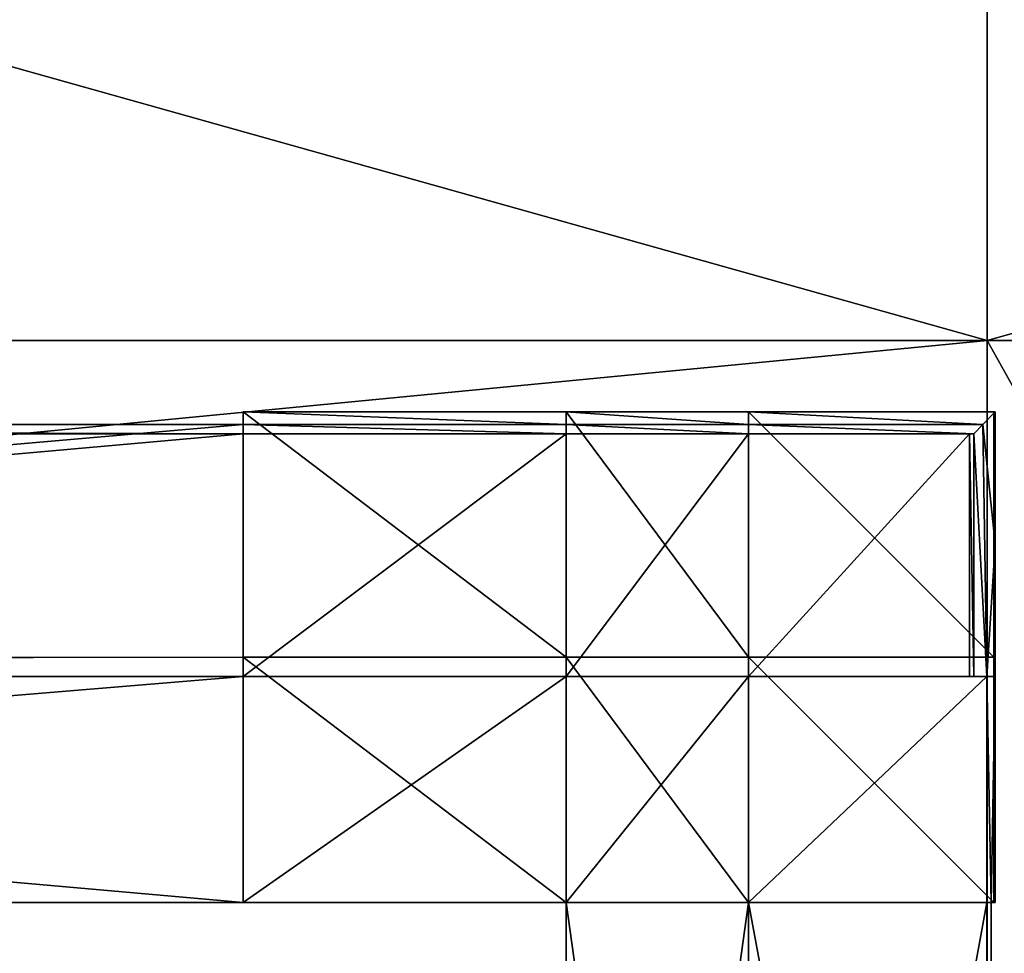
# Model space of a CAD drawing. Extents: x 0 to 35.8, y 0 to 27.5.
# Tile 156 of 256: x 10.7 to 12.2, y 23.1 to 24.6. Entities that reach past the tile are written whole.
import ezdxf

# ---------------------------------------------------------------- set-up
doc = ezdxf.new("R2010")
doc.units = 0
doc.header["$MEASUREMENT"] = 0
doc.layers.get('0').update_dxf_attribs({"color": 13, "linetype": 'CONTINUOUS'})
doc.layers.add('GRATE_-_1', color=250, linetype='CONTINUOUS')
doc.layers.add('RGM8058UC_-_BODY', color=252, linetype='CONTINUOUS')

# ---------------------------------------------------------------- blocks, each defined once
blk = doc.blocks.new('RGM8658UC_TRADECAD_V06_DXF')
at = {"layer": 'GRATE_-_1', "color": 0}
for p, q in [((11.5471, 23.9863, 6.8065), (11.0457, 23.9863, 6.8065)), ((11.0457, 23.9863, 6.8065), (11.0457, 23.6056, 6.8065)), ((11.0457, 23.6056, 7.0614), (11.0457, 23.9863, 7.0614)), ((11.0457, 23.9863, 7.0614), (11.0457, 23.9669, 7.7468)), ((11.0457, 23.9863, 7.0614), (11.5471, 23.9863, 7.0614)), ((11.0457, 23.9863, 7.0614), (11.0457, 23.9669, 7.7468)), ((11.0457, 23.9863, 7.0614), (11.5471, 23.9863, 7.0614)), ((11.0457, 23.9863, 7.0614), (11.0457, 23.9863, 6.8065)), ((11.5471, 23.9863, 6.8065), (11.0457, 23.9863, 6.8065)), ((11.0457, 23.9863, 7.0614), (11.0457, 23.9863, 6.8065)), ((11.0457, 23.6056, 7.0614), (11.0457, 23.9863, 7.0614)), ((11.0457, 23.9863, 6.8065), (11.0457, 23.6056, 6.8065)), ((11.5471, 23.6056, 6.8065), (11.5471, 23.9863, 6.8065)), ((11.5471, 23.9863, 7.0614), (11.5471, 23.9669, 7.7468)), ((11.5471, 23.9863, 6.8065), (11.5471, 23.9863, 7.0614)), ((11.8305, 23.9863, 6.8065), (11.5471, 23.9863, 6.8065)), ((11.5471, 23.6056, 6.8065), (11.5471, 23.9863, 6.8065)), ((11.5471, 23.9863, 7.0614), (11.5471, 23.9669, 7.7468)), ((11.5471, 23.9863, 7.0614), (11.8305, 23.9863, 7.0614)), ((11.5471, 23.9863, 7.0614), (11.8305, 23.9863, 7.0614)), ((11.5471, 23.9863, 6.8065), (11.5471, 23.9863, 7.0614)), ((11.8305, 23.9863, 6.8065), (11.5471, 23.9863, 6.8065)), ((12.2114, 23.9863, 6.8065), (11.8305, 23.9863, 6.8065)), ((11.8305, 23.9863, 6.8065), (11.8305, 23.6056, 6.8065)), ((11.8305, 23.9669, 7.7468), (11.8305, 23.9863, 7.0614)), ((11.8305, 23.9863, 7.0614), (12.2133, 23.9863, 7.0614)), ((11.8305, 23.9863, 7.0614), (12.2133, 23.9863, 7.0614)), ((11.8305, 23.9863, 7.0614), (11.8305, 23.9863, 6.8065)), ((12.2114, 23.9863, 6.8065), (11.8305, 23.9863, 6.8065)), ((11.8305, 23.9863, 6.8065), (11.8305, 23.6056, 6.8065)), ((11.8305, 23.9669, 7.7468), (11.8305, 23.9863, 7.0614)), ((11.8305, 23.9863, 7.0614), (11.8305, 23.9863, 6.8065)), ((12.1942, 23.9669, 7.7468), (12.2133, 23.9863, 7.0614)), ((12.1942, 23.9669, 7.7468), (12.2133, 23.9863, 7.0614)), ((12.2114, 23.6056, 6.8065), (12.2114, 23.9863, 6.8065)), ((12.2133, 23.9863, 7.0614), (12.2114, 23.9863, 6.8065)), ((12.2114, 23.6056, 6.8065), (12.2114, 23.9863, 6.8065)), ((12.2133, 23.9863, 7.0614), (12.2114, 23.9863, 6.8065)), ((12.2133, 23.9863, 7.0614), (12.2133, 23.781, 7.0614)), ((12.2133, 23.6056, 7.0614), (12.2133, 23.9863, 7.0614)), ((6.8119, 23.9669, 7.7468), (11.0457, 23.9669, 7.7468)), ((6.8119, 23.9669, 7.7468), (11.0457, 23.9669, 7.7468)), ((11.0457, 23.9521, 8.2709), (11.0457, 23.9669, 7.7468)), ((11.0457, 23.9669, 7.7468), (11.5471, 23.9669, 7.7468)), ((11.0457, 23.9669, 7.7468), (11.0457, 23.6056, 7.0614)), ((11.0457, 23.9521, 8.2709), (11.0457, 23.9669, 7.7468)), ((11.0457, 23.9669, 7.7468), (11.5471, 23.9669, 7.7468)), ((11.0457, 23.9669, 7.7468), (11.0457, 23.6056, 7.0614)), ((11.5471, 23.9669, 7.7468), (11.5471, 23.9521, 8.2709)), ((11.5471, 23.9669, 7.7468), (11.5471, 23.9521, 8.2709)), ((11.5471, 23.9669, 7.7468), (11.8305, 23.9669, 7.7468)), ((11.5471, 23.9669, 7.7468), (11.8305, 23.9669, 7.7468)), ((11.8305, 23.9521, 8.2709), (11.8305, 23.9669, 7.7468)), ((11.8305, 23.9669, 7.7468), (12.1942, 23.9669, 7.7468)), ((11.8305, 23.9669, 7.7468), (12.1942, 23.9669, 7.7468)), ((11.8305, 23.9521, 8.2709), (11.8305, 23.9669, 7.7468)), ((12.1942, 23.9669, 7.7468), (12.1801, 23.9521, 8.2709)), ((12.1942, 23.9669, 7.7468), (12.1801, 23.9521, 8.2709)), ((12.2002, 23.5758, 7.5334), (12.1942, 23.9669, 7.7468)), ((12.2002, 23.5758, 7.5334), (12.1942, 23.9669, 7.7468)), ((6.8115, 23.9521, 8.4201), (11.0457, 23.9521, 8.4201)), ((6.8115, 23.9521, 8.2709), (11.0457, 23.9521, 8.2709)), ((6.8115, 23.9521, 8.4201), (11.0457, 23.9521, 8.4201)), ((6.8115, 23.9521, 8.2709), (11.0457, 23.9521, 8.2709)), ((11.0457, 23.9521, 8.4201), (11.0457, 23.5758, 8.4201)), ((11.5471, 23.9521, 8.2709), (11.0457, 23.9521, 8.2709)), ((11.0457, 23.9521, 8.2709), (11.0457, 23.9521, 8.4201)), ((11.0457, 23.9521, 8.4201), (11.5471, 23.9521, 8.4201)), ((11.0457, 23.9521, 8.4201), (11.0457, 23.5758, 8.4201)), ((11.5471, 23.9521, 8.2709), (11.0457, 23.9521, 8.2709)), ((11.0457, 23.9521, 8.4201), (11.5471, 23.9521, 8.4201)), ((11.0457, 23.9521, 8.2709), (11.0457, 23.9521, 8.4201)), ((11.5471, 23.9521, 8.4201), (11.8305, 23.9521, 8.4201)), ((11.5471, 23.5758, 8.4201), (11.5471, 23.9521, 8.4201)), ((11.5471, 23.9521, 8.4201), (11.5471, 23.9521, 8.2709)), ((11.5471, 23.9521, 8.2709), (11.8305, 23.9521, 8.2709)), ((11.5471, 23.9521, 8.4201), (11.8305, 23.9521, 8.4201)), ((11.5471, 23.5758, 8.4201), (11.5471, 23.9521, 8.4201)), ((11.5471, 23.9521, 8.4201), (11.5471, 23.9521, 8.2709)), ((11.5471, 23.9521, 8.2709), (11.8305, 23.9521, 8.2709)), ((12.1801, 23.9521, 8.2709), (11.8305, 23.9521, 8.2709)), ((11.8305, 23.9521, 8.4201), (11.8305, 23.5758, 8.4201)), ((11.8305, 23.9521, 8.2709), (11.8305, 23.9521, 8.4201)), ((11.8305, 23.9521, 8.4201), (12.1734, 23.9521, 8.4201)), ((11.8305, 23.9521, 8.4201), (11.8305, 23.5758, 8.4201)), ((12.1801, 23.9521, 8.2709), (11.8305, 23.9521, 8.2709)), ((11.8305, 23.9521, 8.4201), (12.1734, 23.9521, 8.4201)), ((11.8305, 23.9521, 8.2709), (11.8305, 23.9521, 8.4201)), ((12.1734, 23.9521, 8.4201), (12.1801, 23.9521, 8.2709)), ((12.1734, 23.5758, 8.4201), (12.1734, 23.9521, 8.4201)), ((12.1734, 23.5758, 8.4201), (12.1734, 23.9521, 8.4201)), ((12.1734, 23.9521, 8.4201), (12.1801, 23.9521, 8.2709)), ((12.1801, 23.5758, 8.2709), (12.1801, 23.9521, 8.2709)), ((12.1801, 23.5758, 8.2709), (12.1801, 23.9521, 8.2709)), ((12.2133, 23.781, 7.0614), (12.2002, 23.5758, 7.5334)), ((12.2133, 23.781, 7.0614), (12.2002, 23.5758, 7.5334)), ((12.2133, 23.781, 7.0614), (12.2133, 23.5758, 7.0614)), ((11.0457, 23.6056, 7.0614), (6.8125, 23.5988, 7.0614)), ((11.0457, 23.6056, 7.0614), (6.8125, 23.5988, 7.0614)), ((11.0457, 23.2248, 7.0614), (11.0457, 23.6056, 7.0614)), ((11.0457, 23.6056, 6.8065), (11.5471, 23.6056, 6.8065)), ((11.0457, 23.6056, 6.8065), (11.5471, 23.6056, 6.8065)), ((11.0457, 23.6056, 6.8065), (11.0457, 23.2248, 6.8065)), ((11.0457, 23.6056, 7.0614), (11.0457, 23.6056, 6.8065)), ((11.0457, 23.6056, 7.0614), (11.0457, 23.6056, 6.8065)), ((11.0457, 23.2248, 7.0614), (11.0457, 23.6056, 7.0614)), ((11.0457, 23.6056, 6.8065), (11.0457, 23.2248, 6.8065)), ((11.5471, 23.2248, 6.8065), (11.5471, 23.6056, 6.8065)), ((11.8305, 23.6056, 6.8065), (11.5471, 23.6056, 6.8065)), ((11.5471, 23.2248, 6.8065), (11.5471, 23.6056, 6.8065)), ((11.8305, 23.6056, 6.8065), (11.5471, 23.6056, 6.8065)), ((11.8305, 23.6056, 6.8065), (12.2114, 23.6056, 6.8065)), ((11.8305, 23.2248, 6.8065), (11.8305, 23.6056, 6.8065)), ((11.8305, 23.6056, 6.8065), (12.2114, 23.6056, 6.8065)), ((11.8305, 23.2248, 6.8065), (11.8305, 23.6056, 6.8065)), ((12.2114, 23.6056, 6.8065), (12.2133, 23.6056, 7.0614)), ((12.2114, 23.6056, 6.8065), (12.2133, 23.6056, 7.0614)), ((12.2114, 23.6056, 6.8065), (12.2114, 23.2248, 6.8065)), ((12.2114, 23.6056, 6.8065), (12.2114, 23.2248, 6.8065)), ((12.2133, 23.2248, 7.0614), (12.2133, 23.6056, 7.0614)), ((6.8115, 23.5758, 8.2709), (11.0457, 23.5758, 8.2709)), ((11.0457, 23.5758, 7.5334), (6.8115, 23.5758, 7.5334)), ((11.0457, 23.5758, 8.4201), (6.8115, 23.5758, 8.4201)), ((6.8115, 23.5758, 8.2709), (11.0457, 23.5758, 8.2709)), ((11.0457, 23.5758, 8.4201), (6.8115, 23.5758, 8.4201)), ((11.0457, 23.5758, 7.5334), (6.8115, 23.5758, 7.5334)), ((11.0457, 23.5758, 8.2709), (11.0457, 23.5758, 7.5334)), ((11.5471, 23.5758, 8.2709), (11.0457, 23.5758, 8.2709)), ((11.0457, 23.5758, 8.2709), (11.0457, 23.5758, 8.4201)), ((11.0457, 23.5758, 8.4201), (11.5471, 23.5758, 8.4201)), ((11.5471, 23.5758, 7.5334), (11.0457, 23.5758, 7.5334)), ((11.0457, 23.5758, 8.2709), (11.0457, 23.5758, 7.5334)), ((11.5471, 23.5758, 8.2709), (11.0457, 23.5758, 8.2709)), ((11.0457, 23.2248, 7.5334), (11.0457, 23.5758, 7.5334)), ((11.5471, 23.5758, 7.5334), (11.0457, 23.5758, 7.5334)), ((11.0457, 23.5758, 8.4201), (11.5471, 23.5758, 8.4201)), ((11.0457, 23.5758, 8.2709), (11.0457, 23.5758, 8.4201)), ((11.0457, 23.2248, 7.5334), (11.0457, 23.5758, 7.5334)), ((11.5471, 23.5758, 7.5334), (11.5471, 23.5758, 8.2709)), ((11.5471, 23.5758, 8.2709), (11.8305, 23.5758, 8.2709)), ((11.8305, 23.5758, 7.5334), (11.5471, 23.5758, 7.5334)), ((11.8305, 23.5758, 8.4201), (11.5471, 23.5758, 8.4201)), ((11.5471, 23.5758, 8.4201), (11.5471, 23.5758, 8.2709)), ((11.5471, 23.5758, 7.5334), (11.5471, 23.5758, 8.2709)), ((11.5471, 23.5758, 7.5334), (11.5471, 23.2248, 7.5334)), ((11.5471, 23.5758, 8.2709), (11.8305, 23.5758, 8.2709)), ((11.5471, 23.5758, 8.4201), (11.5471, 23.5758, 8.2709)), ((11.8305, 23.5758, 8.4201), (11.5471, 23.5758, 8.4201)), ((11.5471, 23.5758, 7.5334), (11.5471, 23.2248, 7.5334)), ((11.8305, 23.5758, 7.5334), (11.5471, 23.5758, 7.5334)), ((11.8305, 23.5758, 8.2709), (11.8305, 23.5758, 7.5334)), ((12.1801, 23.5758, 8.2709), (11.8305, 23.5758, 8.2709)), ((11.8305, 23.5758, 8.2709), (11.8305, 23.5758, 8.4201)), ((11.8305, 23.5758, 8.4201), (12.1734, 23.5758, 8.4201)), ((11.8305, 23.2248, 7.5334), (11.8305, 23.5758, 7.5334)), ((11.8305, 23.5758, 7.5334), (12.2002, 23.5758, 7.5334)), ((12.1801, 23.5758, 8.2709), (11.8305, 23.5758, 8.2709)), ((11.8305, 23.5758, 7.5334), (12.2002, 23.5758, 7.5334)), ((11.8305, 23.5758, 8.2709), (11.8305, 23.5758, 7.5334)), ((11.8305, 23.5758, 8.4201), (12.1734, 23.5758, 8.4201)), ((11.8305, 23.5758, 8.2709), (11.8305, 23.5758, 8.4201)), ((11.8305, 23.2248, 7.5334), (11.8305, 23.5758, 7.5334)), ((12.1734, 23.5758, 8.4201), (12.1801, 23.5758, 8.2709)), ((12.1734, 23.5758, 8.4201), (12.1801, 23.5758, 8.2709)), ((12.2002, 23.5758, 7.5334), (12.1801, 23.5758, 8.2709)), ((12.2002, 23.5758, 7.5334), (12.1801, 23.5758, 8.2709)), ((12.2133, 23.5758, 7.0614), (12.2002, 23.5758, 7.5334)), ((12.2133, 23.5758, 7.0614), (12.2002, 23.5758, 7.5334)), ((12.2002, 23.2248, 7.5334), (12.2002, 23.5758, 7.5334)), ((12.2002, 23.2248, 7.5334), (12.2002, 23.5758, 7.5334)), ((12.2073, 23.2248, 7.2783), (12.2133, 23.5758, 7.0614)), ((12.2073, 23.2248, 7.2783), (12.2133, 23.5758, 7.0614)), ((12.2133, 23.5758, 7.0614), (12.2133, 23.2248, 7.0614)), ((6.8121, 23.2248, 7.5334), (11.0457, 23.2248, 7.5334)), ((6.8121, 23.2248, 7.5334), (11.0457, 23.2248, 7.5334)), ((6.8125, 23.2248, 7.0614), (11.0457, 23.2248, 7.0614)), ((6.8125, 23.2248, 7.0614), (11.0457, 23.2248, 7.0614)), ((11.0457, 23.2248, 6.8065), (11.5471, 23.2248, 6.8065)), ((11.0457, 23.2248, 7.5334), (11.5471, 23.2248, 7.5334)), ((11.5471, 23.2248, 7.0614), (11.0457, 23.2248, 7.0614)), ((11.0457, 23.2248, 7.0614), (11.0457, 23.2248, 7.5334)), ((11.0457, 23.2248, 7.5334), (11.5471, 23.2248, 7.5334)), ((11.0457, 23.2248, 7.0614), (11.0457, 23.2248, 7.5334)), ((11.0457, 23.2248, 6.8065), (11.0457, 23.2248, 7.0614)), ((11.5471, 23.2248, 7.0614), (11.0457, 23.2248, 7.0614)), ((11.0457, 23.2248, 6.8065), (11.5471, 23.2248, 6.8065)), ((11.0457, 23.2248, 6.8065), (11.0457, 23.2248, 7.0614)), ((11.5471, 23.2248, 7.5334), (11.5471, 23.2248, 7.0614)), ((11.5471, 23.2248, 7.5334), (11.5471, 23.2248, 7.0614)), ((11.5471, 23.2248, 7.5334), (11.5471, 21.1946, 7.5334)), ((11.5471, 21.1946, 7.0614), (11.5471, 23.2248, 7.0614)), ((11.5471, 23.2248, 6.8065), (11.8305, 23.2248, 6.8065)), ((11.5471, 21.1946, 7.0614), (11.5471, 23.2248, 7.0614)), ((11.8305, 23.2248, 7.0614), (11.5471, 23.2248, 7.0614)), ((11.5471, 23.2248, 7.0614), (11.5471, 23.2248, 6.8065)), ((11.5471, 23.2248, 7.0614), (11.5471, 23.2248, 6.8065)), ((11.8305, 23.2248, 7.0614), (11.5471, 23.2248, 7.0614)), ((11.5471, 23.2248, 6.8065), (11.8305, 23.2248, 6.8065)), ((11.5471, 23.2248, 7.5334), (11.5471, 21.1946, 7.5334)), ((11.5471, 23.2248, 7.5334), (11.8305, 23.2248, 7.5334)), ((11.5471, 23.2248, 7.5334), (11.8305, 23.2248, 7.5334)), ((11.8305, 21.1946, 7.5334), (11.8305, 23.2248, 7.5334)), ((11.8305, 23.2248, 7.5334), (12.2002, 23.2248, 7.5334)), ((11.8305, 23.2248, 7.0614), (11.8305, 21.1946, 7.0614)), ((11.8305, 21.1946, 7.2783), (11.8305, 23.2248, 7.2783)), ((11.8305, 23.2248, 7.2783), (11.8305, 23.2248, 7.0614)), ((11.8305, 23.2248, 7.5334), (12.2002, 23.2248, 7.5334)), ((11.8305, 23.2248, 7.0614), (11.8305, 21.1946, 7.0614)), ((11.8305, 23.2248, 7.0614), (11.8305, 23.2248, 6.8065)), ((11.8305, 21.1946, 7.5334), (11.8305, 23.2248, 7.5334)), ((11.8305, 23.2248, 6.8065), (12.2114, 23.2248, 6.8065)), ((11.8305, 23.2248, 7.0614), (12.2133, 23.2248, 7.0614)), ((11.8305, 23.2248, 6.8065), (12.2114, 23.2248, 6.8065)), ((11.8305, 23.2248, 7.0614), (11.8305, 23.2248, 6.8065)), ((12.2073, 23.2248, 7.2783), (11.8305, 23.2248, 7.2783)), ((11.8305, 21.1946, 7.2783), (11.8305, 23.2248, 7.2783)), ((12.2073, 23.2248, 7.2783), (11.8305, 23.2248, 7.2783)), ((11.8305, 23.2248, 7.0614), (12.2133, 23.2248, 7.0614)), ((11.8305, 23.2248, 7.2783), (11.8305, 23.2248, 7.0614)), ((12.2073, 23.2248, 7.2783), (12.2002, 23.2248, 7.5334)), ((12.2002, 23.2248, 7.5334), (12.2002, 21.1946, 7.5334)), ((12.2002, 23.2248, 7.5334), (12.2002, 21.1946, 7.5334)), ((12.2073, 23.2248, 7.2783), (12.2002, 23.2248, 7.5334)), ((12.2133, 23.2248, 7.0614), (12.2073, 23.2248, 7.2783)), ((12.2073, 23.2248, 7.2783), (12.2073, 21.1946, 7.2783)), ((12.2073, 23.2248, 7.2783), (12.2073, 21.1946, 7.2783)), ((12.2133, 23.2248, 7.0614), (12.2073, 23.2248, 7.2783)), ((12.2114, 23.2248, 6.8065), (12.2133, 23.2248, 7.0614)), ((12.2114, 23.2248, 6.8065), (12.2133, 23.2248, 7.0614))]:
    blk.add_line(p, q, dxfattribs=at)
at = {"layer": 'RGM8058UC_-_BODY', "color": 0}
for p, q in [((12.2007, 24.0972, 7.4867), (12.2007, 27.2891, 7.4867)), ((12.2007, 24.0972, 7.4867), (12.2007, 27.2891, 7.4867)), ((12.2007, 27.2867, 5.9479), (12.2007, 24.0972, 5.9479)), ((12.2007, 27.2867, 5.9479), (12.2007, 24.0972, 5.9479)), ((0.8357, 24.0972, 6.7115), (12.2007, 24.0972, 6.7115)), ((12.2007, 24.0972), (0.8357, 24.0972)), ((12.2007, 24.0972, 7.4867), (0.8357, 24.0972, 7.4867)), ((0.8357, 24.0972, 6.7115), (12.2007, 24.0972, 6.7115)), ((12.2007, 24.0972, 7.4867), (0.8357, 24.0972, 7.4867)), ((12.2007, 24.0972), (0.8357, 24.0972)), ((12.2007, 24.0972, 5.9479), (0.8357, 24.0972, 5.9479)), ((12.2007, 24.0972, 5.9479), (0.8357, 24.0972, 5.9479)), ((12.2007, 24.0972, 6.7115), (12.2007, 23.0972, 6.7115)), ((23.5753, 24.0972, 7.4867), (12.2007, 24.0972, 7.4867)), ((23.5753, 24.0972, 6.7115), (12.2007, 24.0972, 6.7115)), ((12.2007, 24.0972, 6.7115), (12.2007, 24.0972, 7.4867)), ((23.5753, 24.0972, 7.4867), (12.2007, 24.0972, 7.4867)), ((23.5753, 24.0972), (12.2007, 24.0972)), ((12.2007, 24.0972), (12.2007, 3.6756)), ((23.5753, 24.0972, 6.7115), (12.2007, 24.0972, 6.7115)), ((12.2007, 24.0972, 6.7115), (12.2007, 23.0972, 6.7115)), ((12.2007, 24.0972), (12.2007, 3.6756)), ((23.5753, 24.0972), (12.2007, 24.0972)), ((23.5753, 24.0972, 5.9479), (12.2007, 24.0972, 5.9479)), ((12.2007, 24.0972, 5.9479), (12.2007, 24.0972)), ((23.5753, 24.0972, 5.9479), (12.2007, 24.0972, 5.9479)), ((12.2007, 24.0972, 6.7115), (12.2007, 24.0972, 7.4867)), ((12.2007, 24.0972, 5.9479), (12.2007, 24.0972))]:
    blk.add_line(p, q, dxfattribs=at)
at = {"layer": 'GRATE_-_1', "color": 250}
mesh = blk.add_polyface(dxfattribs=at)
corners = [(11.5471, 23.6056, 6.8065), (11.0457, 23.9863, 6.8065), (11.0457, 23.6056, 6.8065), (11.5471, 23.9863, 6.8065)]
mesh.append_faces([[corners[k] for k in face] for face in [(0, 1, 2), (1, 0, 3)]], dxfattribs={"vtx0": -1, "color": 250})
mesh = blk.add_polyface(dxfattribs=at)
corners = [(11.0457, 23.9863, 7.0614), (11.0457, 23.9669, 7.7468), (11.0457, 23.6056, 7.0614)]
mesh.append_faces([[corners[k] for k in face] for face in [(0, 1, 2)]], dxfattribs={"color": 250})
mesh = blk.add_polyface(dxfattribs=at)
corners = [(11.5471, 23.9669, 7.7468), (11.0457, 23.9863, 7.0614), (11.5471, 23.9863, 7.0614), (11.0457, 23.9669, 7.7468)]
mesh.append_faces([[corners[k] for k in face] for face in [(0, 1, 2), (1, 0, 3)]], dxfattribs={"vtx0": -1, "color": 250})
mesh = blk.add_polyface(dxfattribs=at)
corners = [(11.5471, 23.9863, 7.0614), (11.0457, 23.9863, 6.8065), (11.5471, 23.9863, 6.8065), (11.0457, 23.9863, 7.0614)]
mesh.append_faces([[corners[k] for k in face] for face in [(0, 1, 2), (1, 0, 3)]], dxfattribs={"vtx0": -1, "color": 250})
mesh = blk.add_polyface(dxfattribs=at)
corners = [(11.0457, 23.9863, 6.8065), (11.0457, 23.6056, 7.0614), (11.0457, 23.6056, 6.8065), (11.0457, 23.9863, 7.0614)]
mesh.append_faces([[corners[k] for k in face] for face in [(0, 1, 2), (1, 0, 3)]], dxfattribs={"vtx0": -1, "color": 250})
mesh = blk.add_polyface(dxfattribs=at)
corners = [(11.8305, 23.6056, 6.8065), (11.5471, 23.9863, 6.8065), (11.5471, 23.6056, 6.8065), (11.8305, 23.9863, 6.8065)]
mesh.append_faces([[corners[k] for k in face] for face in [(0, 1, 2), (1, 0, 3)]], dxfattribs={"vtx0": -1, "color": 250})
mesh = blk.add_polyface(dxfattribs=at)
corners = [(11.8305, 23.9669, 7.7468), (11.5471, 23.9863, 7.0614), (11.8305, 23.9863, 7.0614), (11.5471, 23.9669, 7.7468)]
mesh.append_faces([[corners[k] for k in face] for face in [(0, 1, 2), (1, 0, 3)]], dxfattribs={"vtx0": -1, "color": 250})
mesh = blk.add_polyface(dxfattribs=at)
corners = [(11.8305, 23.9863, 7.0614), (11.5471, 23.9863, 6.8065), (11.8305, 23.9863, 6.8065), (11.5471, 23.9863, 7.0614)]
mesh.append_faces([[corners[k] for k in face] for face in [(0, 1, 2), (1, 0, 3)]], dxfattribs={"vtx0": -1, "color": 250})
mesh = blk.add_polyface(dxfattribs=at)
corners = [(12.2114, 23.6056, 6.8065), (11.8305, 23.9863, 6.8065), (11.8305, 23.6056, 6.8065), (12.2114, 23.9863, 6.8065)]
mesh.append_faces([[corners[k] for k in face] for face in [(0, 1, 2), (1, 0, 3)]], dxfattribs={"vtx0": -1, "color": 250})
mesh = blk.add_polyface(dxfattribs=at)
corners = [(12.1942, 23.9669, 7.7468), (11.8305, 23.9863, 7.0614), (12.2133, 23.9863, 7.0614), (11.8305, 23.9669, 7.7468)]
mesh.append_faces([[corners[k] for k in face] for face in [(0, 1, 2), (1, 0, 3)]], dxfattribs={"vtx0": -1, "color": 250})
mesh = blk.add_polyface(dxfattribs=at)
corners = [(12.2133, 23.9863, 7.0614), (11.8305, 23.9863, 6.8065), (12.2114, 23.9863, 6.8065), (11.8305, 23.9863, 7.0614)]
mesh.append_faces([[corners[k] for k in face] for face in [(0, 1, 2), (1, 0, 3)]], dxfattribs={"vtx0": -1, "color": 250})
mesh = blk.add_polyface(dxfattribs=at)
corners = [(12.1942, 23.9669, 7.7468), (12.2133, 23.781, 7.0614), (12.2002, 23.5758, 7.5334), (12.2133, 23.9863, 7.0614)]
mesh.append_faces([[corners[k] for k in face] for face in [(0, 1, 2), (1, 0, 3)]], dxfattribs={"vtx0": -1, "color": 250})
mesh = blk.add_polyface(dxfattribs=at)
corners = [(12.2133, 23.9863, 7.0614), (12.2114, 23.6056, 6.8065), (12.2133, 23.6056, 7.0614), (12.2114, 23.9863, 6.8065)]
mesh.append_faces([[corners[k] for k in face] for face in [(0, 1, 2), (1, 0, 3)]], dxfattribs={"vtx0": -1, "color": 250})
mesh = blk.add_polyface(dxfattribs=at)
corners = [(11.0457, 23.9521, 8.2709), (6.8119, 23.9669, 7.7468), (11.0457, 23.9669, 7.7468), (6.8115, 23.9521, 8.2709)]
mesh.append_faces([[corners[k] for k in face] for face in [(0, 1, 2), (1, 0, 3)]], dxfattribs={"vtx0": -1, "color": 250})
mesh = blk.add_polyface(dxfattribs=at)
corners = [(6.8119, 23.9669, 7.7468), (6.8125, 23.5988, 7.0614), (11.0457, 23.9669, 7.7468)]
mesh.append_faces([[corners[k] for k in face] for face in [(0, 1, 2)]], dxfattribs={"color": 250})
mesh = blk.add_polyface(dxfattribs=at)
corners = [(11.0457, 23.9669, 7.7468), (6.8125, 23.5988, 7.0614), (11.0457, 23.6056, 7.0614)]
mesh.append_faces([[corners[k] for k in face] for face in [(0, 1, 2)]], dxfattribs={"color": 250})
mesh = blk.add_polyface(dxfattribs=at)
corners = [(11.5471, 23.9521, 8.2709), (11.0457, 23.9669, 7.7468), (11.5471, 23.9669, 7.7468), (11.0457, 23.9521, 8.2709)]
mesh.append_faces([[corners[k] for k in face] for face in [(0, 1, 2), (1, 0, 3)]], dxfattribs={"vtx0": -1, "color": 250})
mesh = blk.add_polyface(dxfattribs=at)
corners = [(11.8305, 23.9521, 8.2709), (11.5471, 23.9669, 7.7468), (11.8305, 23.9669, 7.7468), (11.5471, 23.9521, 8.2709)]
mesh.append_faces([[corners[k] for k in face] for face in [(0, 1, 2), (1, 0, 3)]], dxfattribs={"vtx0": -1, "color": 250})
mesh = blk.add_polyface(dxfattribs=at)
corners = [(12.1801, 23.9521, 8.2709), (11.8305, 23.9669, 7.7468), (12.1942, 23.9669, 7.7468), (11.8305, 23.9521, 8.2709)]
mesh.append_faces([[corners[k] for k in face] for face in [(0, 1, 2), (1, 0, 3)]], dxfattribs={"vtx0": -1, "color": 250})
mesh = blk.add_polyface(dxfattribs=at)
corners = [(12.1801, 23.9521, 8.2709), (12.2002, 23.5758, 7.5334), (12.1801, 23.5758, 8.2709), (12.1942, 23.9669, 7.7468)]
mesh.append_faces([[corners[k] for k in face] for face in [(0, 1, 2), (1, 0, 3)]], dxfattribs={"vtx0": -1, "color": 250})
mesh = blk.add_polyface(dxfattribs=at)
corners = [(11.0457, 23.9521, 8.4201), (6.8115, 23.5758, 8.4201), (6.8115, 23.9521, 8.4201), (11.0457, 23.5758, 8.4201)]
mesh.append_faces([[corners[k] for k in face] for face in [(0, 1, 2), (1, 0, 3)]], dxfattribs={"vtx0": -1, "color": 250})
mesh = blk.add_polyface(dxfattribs=at)
corners = [(11.0457, 23.9521, 8.4201), (6.8115, 23.9521, 8.2709), (11.0457, 23.9521, 8.2709), (6.8115, 23.9521, 8.4201)]
mesh.append_faces([[corners[k] for k in face] for face in [(0, 1, 2), (1, 0, 3)]], dxfattribs={"vtx0": -1, "color": 250})
mesh = blk.add_polyface(dxfattribs=at)
corners = [(11.5471, 23.9521, 8.4201), (11.0457, 23.5758, 8.4201), (11.0457, 23.9521, 8.4201), (11.5471, 23.5758, 8.4201)]
mesh.append_faces([[corners[k] for k in face] for face in [(0, 1, 2), (1, 0, 3)]], dxfattribs={"vtx0": -1, "color": 250})
mesh = blk.add_polyface(dxfattribs=at)
corners = [(11.5471, 23.9521, 8.4201), (11.0457, 23.9521, 8.2709), (11.5471, 23.9521, 8.2709), (11.0457, 23.9521, 8.4201)]
mesh.append_faces([[corners[k] for k in face] for face in [(0, 1, 2), (1, 0, 3)]], dxfattribs={"vtx0": -1, "color": 250})
mesh = blk.add_polyface(dxfattribs=at)
corners = [(11.8305, 23.9521, 8.4201), (11.5471, 23.5758, 8.4201), (11.5471, 23.9521, 8.4201), (11.8305, 23.5758, 8.4201)]
mesh.append_faces([[corners[k] for k in face] for face in [(0, 1, 2), (1, 0, 3)]], dxfattribs={"vtx0": -1, "color": 250})
mesh = blk.add_polyface(dxfattribs=at)
corners = [(11.8305, 23.9521, 8.4201), (11.5471, 23.9521, 8.2709), (11.8305, 23.9521, 8.2709), (11.5471, 23.9521, 8.4201)]
mesh.append_faces([[corners[k] for k in face] for face in [(0, 1, 2), (1, 0, 3)]], dxfattribs={"vtx0": -1, "color": 250})
mesh = blk.add_polyface(dxfattribs=at)
corners = [(12.1734, 23.9521, 8.4201), (11.8305, 23.5758, 8.4201), (11.8305, 23.9521, 8.4201), (12.1734, 23.5758, 8.4201)]
mesh.append_faces([[corners[k] for k in face] for face in [(0, 1, 2), (1, 0, 3)]], dxfattribs={"vtx0": -1, "color": 250})
mesh = blk.add_polyface(dxfattribs=at)
corners = [(12.1734, 23.9521, 8.4201), (11.8305, 23.9521, 8.2709), (12.1801, 23.9521, 8.2709), (11.8305, 23.9521, 8.4201)]
mesh.append_faces([[corners[k] for k in face] for face in [(0, 1, 2), (1, 0, 3)]], dxfattribs={"vtx0": -1, "color": 250})
mesh = blk.add_polyface(dxfattribs=at)
corners = [(12.1734, 23.9521, 8.4201), (12.1801, 23.5758, 8.2709), (12.1734, 23.5758, 8.4201), (12.1801, 23.9521, 8.2709)]
mesh.append_faces([[corners[k] for k in face] for face in [(0, 1, 2), (1, 0, 3)]], dxfattribs={"vtx0": -1, "color": 250})
mesh = blk.add_polyface(dxfattribs=at)
corners = [(12.2133, 23.781, 7.0614), (12.2133, 23.5758, 7.0614), (12.2002, 23.5758, 7.5334)]
mesh.append_faces([[corners[k] for k in face] for face in [(0, 1, 2)]], dxfattribs={"color": 250})
mesh = blk.add_polyface(dxfattribs=at)
corners = [(11.0457, 23.2248, 7.0614), (6.8125, 23.5988, 7.0614), (6.8125, 23.2248, 7.0614), (11.0457, 23.6056, 7.0614)]
mesh.append_faces([[corners[k] for k in face] for face in [(0, 1, 2), (1, 0, 3)]], dxfattribs={"vtx0": -1, "color": 250})
mesh = blk.add_polyface(dxfattribs=at)
corners = [(11.5471, 23.2248, 6.8065), (11.0457, 23.6056, 6.8065), (11.0457, 23.2248, 6.8065), (11.5471, 23.6056, 6.8065)]
mesh.append_faces([[corners[k] for k in face] for face in [(0, 1, 2), (1, 0, 3)]], dxfattribs={"vtx0": -1, "color": 250})
mesh = blk.add_polyface(dxfattribs=at)
corners = [(11.0457, 23.6056, 6.8065), (11.0457, 23.2248, 7.0614), (11.0457, 23.2248, 6.8065), (11.0457, 23.6056, 7.0614)]
mesh.append_faces([[corners[k] for k in face] for face in [(0, 1, 2), (1, 0, 3)]], dxfattribs={"vtx0": -1, "color": 250})
mesh = blk.add_polyface(dxfattribs=at)
corners = [(11.8305, 23.2248, 6.8065), (11.5471, 23.6056, 6.8065), (11.5471, 23.2248, 6.8065), (11.8305, 23.6056, 6.8065)]
mesh.append_faces([[corners[k] for k in face] for face in [(0, 1, 2), (1, 0, 3)]], dxfattribs={"vtx0": -1, "color": 250})
mesh = blk.add_polyface(dxfattribs=at)
corners = [(12.2114, 23.2248, 6.8065), (11.8305, 23.6056, 6.8065), (11.8305, 23.2248, 6.8065), (12.2114, 23.6056, 6.8065)]
mesh.append_faces([[corners[k] for k in face] for face in [(0, 1, 2), (1, 0, 3)]], dxfattribs={"vtx0": -1, "color": 250})
mesh = blk.add_polyface(dxfattribs=at)
corners = [(12.2133, 23.6056, 7.0614), (12.2114, 23.2248, 6.8065), (12.2133, 23.2248, 7.0614), (12.2114, 23.6056, 6.8065)]
mesh.append_faces([[corners[k] for k in face] for face in [(0, 1, 2), (1, 0, 3)]], dxfattribs={"vtx0": -1, "color": 250})
mesh = blk.add_polyface(dxfattribs=at)
corners = [(6.8115, 23.5758, 8.2709), (11.0457, 23.5758, 7.5334), (6.8115, 23.5758, 7.5334), (11.0457, 23.5758, 8.2709)]
mesh.append_faces([[corners[k] for k in face] for face in [(0, 1, 2), (1, 0, 3)]], dxfattribs={"vtx0": -1, "color": 250})
mesh = blk.add_polyface(dxfattribs=at)
corners = [(6.8115, 23.5758, 8.4201), (11.0457, 23.5758, 8.2709), (6.8115, 23.5758, 8.2709), (11.0457, 23.5758, 8.4201)]
mesh.append_faces([[corners[k] for k in face] for face in [(0, 1, 2), (1, 0, 3)]], dxfattribs={"vtx0": -1, "color": 250})
mesh = blk.add_polyface(dxfattribs=at)
corners = [(11.0457, 23.5758, 7.5334), (6.8121, 23.2248, 7.5334), (6.8115, 23.5758, 7.5334), (11.0457, 23.2248, 7.5334)]
mesh.append_faces([[corners[k] for k in face] for face in [(0, 1, 2), (1, 0, 3)]], dxfattribs={"vtx0": -1, "color": 250})
mesh = blk.add_polyface(dxfattribs=at)
corners = [(11.0457, 23.5758, 8.4201), (11.5471, 23.5758, 8.2709), (11.0457, 23.5758, 8.2709), (11.5471, 23.5758, 8.4201)]
mesh.append_faces([[corners[k] for k in face] for face in [(0, 1, 2), (1, 0, 3)]], dxfattribs={"vtx0": -1, "color": 250})
mesh = blk.add_polyface(dxfattribs=at)
corners = [(11.0457, 23.5758, 8.2709), (11.5471, 23.5758, 7.5334), (11.0457, 23.5758, 7.5334), (11.5471, 23.5758, 8.2709)]
mesh.append_faces([[corners[k] for k in face] for face in [(0, 1, 2), (1, 0, 3)]], dxfattribs={"vtx0": -1, "color": 250})
mesh = blk.add_polyface(dxfattribs=at)
corners = [(11.5471, 23.5758, 7.5334), (11.0457, 23.2248, 7.5334), (11.0457, 23.5758, 7.5334), (11.5471, 23.2248, 7.5334)]
mesh.append_faces([[corners[k] for k in face] for face in [(0, 1, 2), (1, 0, 3)]], dxfattribs={"vtx0": -1, "color": 250})
mesh = blk.add_polyface(dxfattribs=at)
corners = [(11.5471, 23.5758, 8.2709), (11.8305, 23.5758, 7.5334), (11.5471, 23.5758, 7.5334), (11.8305, 23.5758, 8.2709)]
mesh.append_faces([[corners[k] for k in face] for face in [(0, 1, 2), (1, 0, 3)]], dxfattribs={"vtx0": -1, "color": 250})
mesh = blk.add_polyface(dxfattribs=at)
corners = [(11.5471, 23.5758, 8.4201), (11.8305, 23.5758, 8.2709), (11.5471, 23.5758, 8.2709), (11.8305, 23.5758, 8.4201)]
mesh.append_faces([[corners[k] for k in face] for face in [(0, 1, 2), (1, 0, 3)]], dxfattribs={"vtx0": -1, "color": 250})
mesh = blk.add_polyface(dxfattribs=at)
corners = [(11.8305, 23.5758, 7.5334), (11.5471, 23.2248, 7.5334), (11.5471, 23.5758, 7.5334), (11.8305, 23.2248, 7.5334)]
mesh.append_faces([[corners[k] for k in face] for face in [(0, 1, 2), (1, 0, 3)]], dxfattribs={"vtx0": -1, "color": 250})
mesh = blk.add_polyface(dxfattribs=at)
corners = [(11.8305, 23.5758, 8.4201), (12.1801, 23.5758, 8.2709), (11.8305, 23.5758, 8.2709), (12.1734, 23.5758, 8.4201)]
mesh.append_faces([[corners[k] for k in face] for face in [(0, 1, 2), (1, 0, 3)]], dxfattribs={"vtx0": -1, "color": 250})
mesh = blk.add_polyface(dxfattribs=at)
corners = [(12.2002, 23.5758, 7.5334), (11.8305, 23.2248, 7.5334), (11.8305, 23.5758, 7.5334), (12.2002, 23.2248, 7.5334)]
mesh.append_faces([[corners[k] for k in face] for face in [(0, 1, 2), (1, 0, 3)]], dxfattribs={"vtx0": -1, "color": 250})
mesh = blk.add_polyface(dxfattribs=at)
corners = [(11.8305, 23.5758, 8.2709), (12.2002, 23.5758, 7.5334), (11.8305, 23.5758, 7.5334), (12.1801, 23.5758, 8.2709)]
mesh.append_faces([[corners[k] for k in face] for face in [(0, 1, 2), (1, 0, 3)]], dxfattribs={"vtx0": -1, "color": 250})
mesh = blk.add_polyface(dxfattribs=at)
corners = [(12.2002, 23.5758, 7.5334), (12.2073, 23.2248, 7.2783), (12.2002, 23.2248, 7.5334), (12.2133, 23.5758, 7.0614)]
mesh.append_faces([[corners[k] for k in face] for face in [(0, 1, 2), (1, 0, 3)]], dxfattribs={"vtx0": -1, "color": 250})
mesh = blk.add_polyface(dxfattribs=at)
corners = [(12.2133, 23.5758, 7.0614), (12.2133, 23.2248, 7.0614), (12.2073, 23.2248, 7.2783)]
mesh.append_faces([[corners[k] for k in face] for face in [(0, 1, 2)]], dxfattribs={"color": 250})
mesh = blk.add_polyface(dxfattribs=at)
corners = [(6.8121, 23.2248, 7.5334), (11.0457, 23.2248, 7.0614), (6.8125, 23.2248, 7.0614), (11.0457, 23.2248, 7.5334)]
mesh.append_faces([[corners[k] for k in face] for face in [(0, 1, 2), (1, 0, 3)]], dxfattribs={"vtx0": -1, "color": 250})
mesh = blk.add_polyface(dxfattribs=at)
corners = [(11.0457, 23.2248, 7.5334), (11.5471, 23.2248, 7.0614), (11.0457, 23.2248, 7.0614), (11.5471, 23.2248, 7.5334)]
mesh.append_faces([[corners[k] for k in face] for face in [(0, 1, 2), (1, 0, 3)]], dxfattribs={"vtx0": -1, "color": 250})
mesh = blk.add_polyface(dxfattribs=at)
corners = [(11.0457, 23.2248, 7.0614), (11.5471, 23.2248, 6.8065), (11.0457, 23.2248, 6.8065), (11.5471, 23.2248, 7.0614)]
mesh.append_faces([[corners[k] for k in face] for face in [(0, 1, 2), (1, 0, 3)]], dxfattribs={"vtx0": -1, "color": 250})
mesh = blk.add_polyface(dxfattribs=at)
corners = [(11.5471, 23.2248, 7.0614), (11.5471, 21.1946, 7.5334), (11.5471, 21.1946, 7.0614), (11.5471, 23.2248, 7.5334)]
mesh.append_faces([[corners[k] for k in face] for face in [(0, 1, 2), (1, 0, 3)]], dxfattribs={"vtx0": -1, "color": 250})
mesh = blk.add_polyface(dxfattribs=at)
corners = [(11.8305, 21.1946, 7.0614), (11.5471, 23.2248, 7.0614), (11.5471, 21.1946, 7.0614), (11.8305, 23.2248, 7.0614)]
mesh.append_faces([[corners[k] for k in face] for face in [(0, 1, 2), (1, 0, 3)]], dxfattribs={"vtx0": -1, "color": 250})
mesh = blk.add_polyface(dxfattribs=at)
corners = [(11.5471, 23.2248, 7.0614), (11.8305, 23.2248, 6.8065), (11.5471, 23.2248, 6.8065), (11.8305, 23.2248, 7.0614)]
mesh.append_faces([[corners[k] for k in face] for face in [(0, 1, 2), (1, 0, 3)]], dxfattribs={"vtx0": -1, "color": 250})
mesh = blk.add_polyface(dxfattribs=at)
corners = [(11.8305, 23.2248, 7.5334), (11.5471, 21.1946, 7.5334), (11.5471, 23.2248, 7.5334), (11.8305, 21.1946, 7.5334)]
mesh.append_faces([[corners[k] for k in face] for face in [(0, 1, 2), (1, 0, 3)]], dxfattribs={"vtx0": -1, "color": 250})
mesh = blk.add_polyface(dxfattribs=at)
corners = [(12.2002, 23.2248, 7.5334), (11.8305, 21.1946, 7.5334), (11.8305, 23.2248, 7.5334), (12.2002, 21.1946, 7.5334)]
mesh.append_faces([[corners[k] for k in face] for face in [(0, 1, 2), (1, 0, 3)]], dxfattribs={"vtx0": -1, "color": 250})
mesh = blk.add_polyface(dxfattribs=at)
corners = [(11.8305, 23.2248, 7.2783), (11.8305, 21.1946, 7.0614), (11.8305, 21.1946, 7.2783), (11.8305, 23.2248, 7.0614)]
mesh.append_faces([[corners[k] for k in face] for face in [(0, 1, 2), (1, 0, 3)]], dxfattribs={"vtx0": -1, "color": 250})
mesh = blk.add_polyface(dxfattribs=at)
corners = [(11.8305, 23.2248, 7.0614), (12.2114, 23.2248, 6.8065), (11.8305, 23.2248, 6.8065), (12.2133, 23.2248, 7.0614)]
mesh.append_faces([[corners[k] for k in face] for face in [(0, 1, 2), (1, 0, 3)]], dxfattribs={"vtx0": -1, "color": 250})
mesh = blk.add_polyface(dxfattribs=at)
corners = [(12.2073, 21.1946, 7.2783), (11.8305, 23.2248, 7.2783), (11.8305, 21.1946, 7.2783), (12.2073, 23.2248, 7.2783)]
mesh.append_faces([[corners[k] for k in face] for face in [(0, 1, 2), (1, 0, 3)]], dxfattribs={"vtx0": -1, "color": 250})
mesh = blk.add_polyface(dxfattribs=at)
corners = [(11.8305, 23.2248, 7.2783), (12.2133, 23.2248, 7.0614), (11.8305, 23.2248, 7.0614), (12.2073, 23.2248, 7.2783)]
mesh.append_faces([[corners[k] for k in face] for face in [(0, 1, 2), (1, 0, 3)]], dxfattribs={"vtx0": -1, "color": 250})
mesh = blk.add_polyface(dxfattribs=at)
corners = [(12.2002, 23.2248, 7.5334), (12.2073, 21.1946, 7.2783), (12.2002, 21.1946, 7.5334), (12.2073, 23.2248, 7.2783)]
mesh.append_faces([[corners[k] for k in face] for face in [(0, 1, 2), (1, 0, 3)]], dxfattribs={"vtx0": -1, "color": 250})
at = {"layer": 'RGM8058UC_-_BODY', "color": 252}
mesh = blk.add_polyface(dxfattribs=at)
corners = [(12.2007, 27.2891, 7.4867), (0.8357, 24.0972, 7.4867), (0.8357, 27.2891, 7.4867), (12.2007, 24.0972, 7.4867)]
mesh.append_faces([[corners[k] for k in face] for face in [(0, 1, 2), (1, 0, 3)]], dxfattribs={"vtx0": -1, "color": 252})
mesh = blk.add_polyface(dxfattribs=at)
corners = [(12.2007, 24.0972, 5.9479), (0.8357, 27.2867, 5.9479), (0.8357, 24.0972, 5.9479), (12.2007, 27.2867, 5.9479)]
mesh.append_faces([[corners[k] for k in face] for face in [(0, 1, 2), (1, 0, 3)]], dxfattribs={"vtx0": -1, "color": 252})
mesh = blk.add_polyface(dxfattribs=at)
corners = [(23.5753, 27.2891, 7.4867), (12.2007, 24.0972, 7.4867), (12.2007, 27.2891, 7.4867), (23.5753, 24.0972, 7.4867)]
mesh.append_faces([[corners[k] for k in face] for face in [(0, 1, 2), (1, 0, 3)]], dxfattribs={"vtx0": -1, "color": 252})
mesh = blk.add_polyface(dxfattribs=at)
corners = [(23.5753, 24.0972, 5.9479), (12.2007, 27.2867, 5.9479), (12.2007, 24.0972, 5.9479), (23.5753, 27.2867, 5.9479)]
mesh.append_faces([[corners[k] for k in face] for face in [(0, 1, 2), (1, 0, 3)]], dxfattribs={"vtx0": -1, "color": 252})
mesh = blk.add_polyface(dxfattribs=at)
corners = [(12.2007, 24.0972, 6.7115), (1.8357, 23.0972, 6.7115), (0.8357, 24.0972, 6.7115), (12.2007, 23.0972, 6.7115)]
mesh.append_faces([[corners[k] for k in face] for face in [(0, 1, 2), (1, 0, 3)]], dxfattribs={"vtx0": -1, "color": 252})
mesh = blk.add_polyface(dxfattribs=at)
corners = [(12.2007, 3.6756), (0.8357, 24.0972), (0.8357, 3.6756), (12.2007, 24.0972)]
mesh.append_faces([[corners[k] for k in face] for face in [(0, 1, 2), (1, 0, 3)]], dxfattribs={"vtx0": -1, "color": 252})
mesh = blk.add_polyface(dxfattribs=at)
corners = [(0.8357, 24.0972, 7.4867), (12.2007, 24.0972, 6.7115), (0.8357, 24.0972, 6.7115), (12.2007, 24.0972, 7.4867)]
mesh.append_faces([[corners[k] for k in face] for face in [(0, 1, 2), (1, 0, 3)]], dxfattribs={"vtx0": -1, "color": 252})
mesh = blk.add_polyface(dxfattribs=at)
corners = [(12.2007, 24.0972, 5.9479), (0.8357, 24.0972), (12.2007, 24.0972), (0.8357, 24.0972, 5.9479)]
mesh.append_faces([[corners[k] for k in face] for face in [(0, 1, 2), (1, 0, 3)]], dxfattribs={"vtx0": -1, "color": 252})
mesh = blk.add_polyface(dxfattribs=at)
corners = [(12.2007, 24.0972, 7.4867), (23.5753, 24.0972, 6.7115), (12.2007, 24.0972, 6.7115), (23.5753, 24.0972, 7.4867)]
mesh.append_faces([[corners[k] for k in face] for face in [(0, 1, 2), (1, 0, 3)]], dxfattribs={"vtx0": -1, "color": 252})
mesh = blk.add_polyface(dxfattribs=at)
corners = [(23.5753, 3.6756), (12.2007, 24.0972), (12.2007, 3.6756), (23.5753, 24.0972)]
mesh.append_faces([[corners[k] for k in face] for face in [(0, 1, 2), (1, 0, 3)]], dxfattribs={"vtx0": -1, "color": 252})
mesh = blk.add_polyface(dxfattribs=at)
corners = [(23.5753, 24.0972, 6.7115), (12.2007, 23.0972, 6.7115), (12.2007, 24.0972, 6.7115), (23.5753, 23.0972, 6.7115)]
mesh.append_faces([[corners[k] for k in face] for face in [(0, 1, 2), (1, 0, 3)]], dxfattribs={"vtx0": -1, "color": 252})
mesh = blk.add_polyface(dxfattribs=at)
corners = [(23.5753, 24.0972, 5.9479), (12.2007, 24.0972), (23.5753, 24.0972), (12.2007, 24.0972, 5.9479)]
mesh.append_faces([[corners[k] for k in face] for face in [(0, 1, 2), (1, 0, 3)]], dxfattribs={"vtx0": -1, "color": 252})

msp = doc.modelspace()

# ---------------------------------------------------------------- block references
at = {"color": 0}
msp.add_blockref('RGM8658UC_TRADECAD_V06_DXF', (0, 0), dxfattribs=at)

doc.saveas('drawing.dxf')
